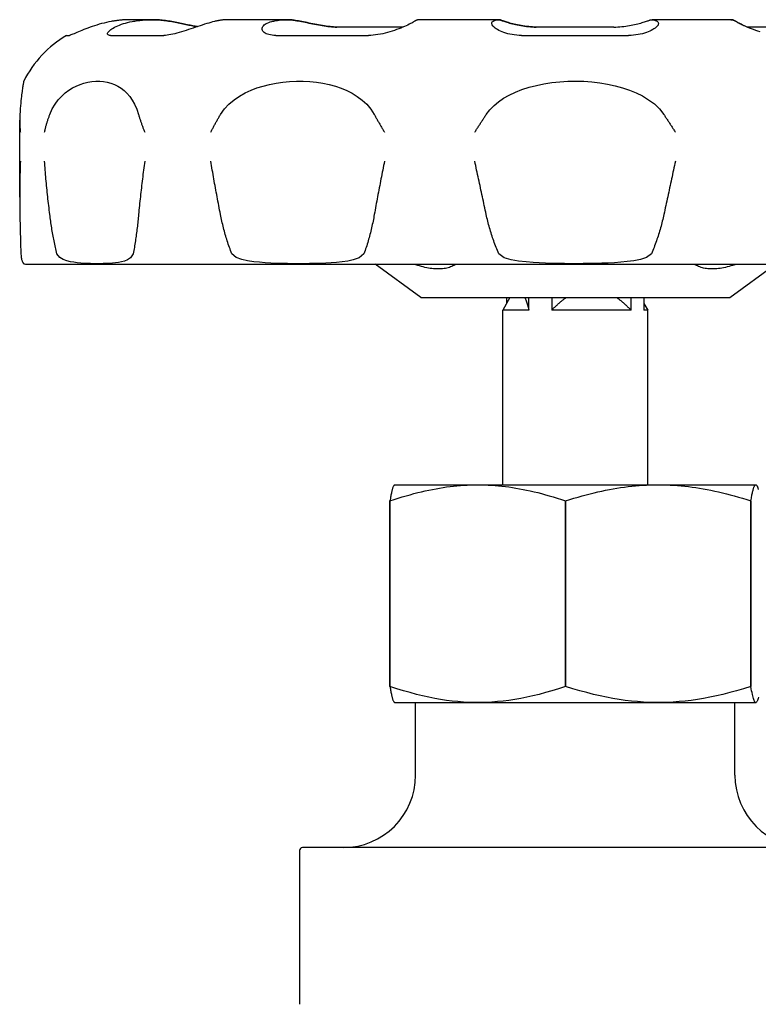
# Model space of a CAD drawing. Header units: millimetres. Extents: x 67 to 3787, y 20 to 476.
# Tile 7 of 8: x 424 to 475, y 264 to 332. Entities that reach past the tile are written whole.
import ezdxf

# ---------------------------------------------------------------- set-up
doc = ezdxf.new("R2010")
doc.units = ezdxf.units.MM
doc.layers.add('DETAIL', color=2, linetype='Continuous')

msp = doc.modelspace()

# ---------------------------------------------------------------- linework, layer by layer
at = {"layer": 'DETAIL'}
for p, q in [((432.899, 331.981), (431.452, 331.981)), ((432.907, 331.981), (432.899, 331.981)), ((442.166, 331.981), (438.208, 331.981)), ((442.184, 331.981), (442.166, 331.981)), ((456.774, 331.981), (451.365, 331.981)), ((456.796, 331.981), (456.774, 331.981)), ((472.807, 331.981), (467.398, 331.981)), ((472.829, 331.981), (472.807, 331.981)), ((450.238, 331.476), (445.659, 331.476)), ((464.765, 331.476), (459.409, 331.476)), ((478.518, 331.476), (473.933, 331.476)), ((427.047, 330.899), (427.24, 330.899)), ((430.062, 330.899), (433.748, 330.899)), ((441.464, 330.899), (447.852, 330.899)), ((458.395, 330.899), (465.773, 330.899)), ((423.816, 319.752), (423.816, 325.056)), ((424.335, 315.131), (499.859, 315.131)), ((451.447, 312.831), (448.298, 315.131)), ((472.747, 312.831), (475.896, 315.131)), ((451.447, 312.831), (472.747, 312.831)), ((457.597, 312.831), (457.097, 311.965)), ((457.367, 312.831), (457.367, 312.433)), ((458.904, 311.965), (458.904, 312.831)), ((460.476, 312.831), (460.476, 311.965)), ((465.945, 311.965), (465.945, 312.831)), ((466.827, 312.831), (466.827, 311.965)), ((466.827, 312.433), (467.097, 311.965)), ((458.904, 311.965), (457.097, 311.965)), ((457.097, 299.931), (457.097, 311.965)), ((465.945, 311.965), (460.476, 311.965)), ((467.097, 311.965), (466.827, 311.965)), ((467.097, 299.931), (467.097, 311.965)), ((449.647, 299.931), (449.634, 299.923)), ((449.647, 299.931), (474.547, 299.931)), ((474.547, 299.931), (474.561, 299.923)), ((449.326, 298.819), (449.327, 298.819)), ((449.326, 286.043), (449.327, 298.819)), ((449.326, 298.819), (449.326, 286.043)), ((461.428, 298.819), (461.429, 298.819)), ((461.428, 286.043), (461.429, 298.819)), ((461.428, 298.819), (461.428, 286.043)), ((474.198, 298.819), (474.199, 298.819)), ((474.198, 298.819), (474.199, 286.043)), ((474.199, 286.043), (474.199, 298.819)), ((449.326, 286.043), (449.326, 286.043)), ((461.428, 286.043), (461.428, 286.043)), ((474.199, 286.043), (474.199, 286.043)), ((449.647, 284.931), (449.633, 284.939)), ((449.647, 284.931), (474.547, 284.931)), ((451.097, 284.931), (473.097, 284.931)), ((451.097, 279.931), (451.097, 284.931)), ((473.097, 279.931), (473.097, 284.931)), ((474.547, 284.931), (474.56, 284.939)), ((445.021, 274.931), (443.297, 274.931)), ((460.373, 274.931), (445.021, 274.931)), ((463.821, 274.931), (460.373, 274.931)), ((479.173, 274.931), (463.821, 274.931)), ((443.097, 274.731), (443.097, 273.931)), ((443.097, 273.931), (443.097, 264.136))]:
    msp.add_line(p, q, dxfattribs=at)
at = {"layer": 'DETAIL', "flags": 128}
for points in [[(430.122, 331.859), (429.958, 331.827), (429.792, 331.791), (429.626, 331.751), (429.46, 331.709), (429.296, 331.663), (429.133, 331.615), (428.973, 331.565), (428.816, 331.513), (428.663, 331.46), (428.515, 331.406), (428.372, 331.352), (428.234, 331.298), (428.103, 331.246), (427.978, 331.194), (427.861, 331.145), (427.753, 331.099), (427.652, 331.056), (427.561, 331.017), (427.48, 330.982), (427.409, 330.953), (427.349, 330.93), (427.301, 330.913), (427.264, 330.903), (427.24, 330.899)], [(430.062, 330.899), (429.998, 330.902), (429.947, 330.913), (429.908, 330.93), (429.881, 330.953), (429.867, 330.982), (429.864, 331.017), (429.874, 331.056), (429.896, 331.099), (429.929, 331.145), (429.973, 331.194), (430.028, 331.246), (430.094, 331.299), (430.17, 331.352), (430.256, 331.406), (430.351, 331.46), (430.455, 331.513), (430.569, 331.565), (430.691, 331.615), (430.821, 331.663), (430.958, 331.709), (431.102, 331.752), (431.253, 331.791), (431.409, 331.827), (431.569, 331.859)], [(431.452, 331.981), (431.399, 331.981), (431.346, 331.98), (431.292, 331.979), (431.239, 331.978), (431.184, 331.976), (431.13, 331.974), (431.075, 331.971), (431.02, 331.968), (430.965, 331.965), (430.91, 331.961), (430.854, 331.956), (430.799, 331.951), (430.743, 331.946), (430.687, 331.941), (430.63, 331.934), (430.574, 331.928), (430.518, 331.921), (430.461, 331.913), (430.405, 331.905), (430.348, 331.897), (430.292, 331.888), (430.235, 331.879), (430.179, 331.869), (430.122, 331.859)], [(431.569, 331.859), (431.657, 331.875), (431.745, 331.889), (431.833, 331.903), (431.921, 331.915), (432.009, 331.926), (432.097, 331.936), (432.184, 331.946), (432.271, 331.954), (432.357, 331.961), (432.443, 331.967), (432.529, 331.972), (432.614, 331.975), (432.698, 331.978), (432.782, 331.98), (432.864, 331.981), (432.947, 331.981), (433.03, 331.98), (433.113, 331.978), (433.198, 331.975), (433.283, 331.971), (433.368, 331.966), (433.454, 331.96), (433.541, 331.953), (433.628, 331.945)], [(433.636, 331.945), (433.605, 331.948), (433.573, 331.951), (433.542, 331.953), (433.511, 331.956), (433.481, 331.959), (433.45, 331.961), (433.419, 331.963), (433.388, 331.965), (433.357, 331.967), (433.327, 331.969), (433.296, 331.971), (433.266, 331.972), (433.235, 331.974), (433.205, 331.975), (433.175, 331.976), (433.145, 331.977), (433.115, 331.978), (433.085, 331.979), (433.055, 331.98), (433.025, 331.98), (432.996, 331.981), (432.966, 331.981), (432.937, 331.981), (432.907, 331.981)], [(433.628, 331.945), (433.739, 331.933), (433.85, 331.919), (433.963, 331.905), (434.076, 331.888), (434.188, 331.871), (434.301, 331.852), (434.413, 331.832), (434.525, 331.812), (434.636, 331.79), (434.746, 331.768), (434.854, 331.746), (434.961, 331.723), (435.067, 331.701), (435.17, 331.678), (435.271, 331.656), (435.37, 331.634), (435.465, 331.613), (435.558, 331.593), (435.648, 331.573), (435.735, 331.555), (435.819, 331.539), (435.898, 331.524), (435.974, 331.511), (436.045, 331.5)], [(436.048, 331.501), (435.976, 331.512), (435.9, 331.525), (435.82, 331.54), (435.737, 331.557), (435.65, 331.575), (435.56, 331.594), (435.467, 331.614), (435.372, 331.635), (435.273, 331.657), (435.172, 331.679), (435.069, 331.702), (434.965, 331.724), (434.858, 331.747), (434.75, 331.769), (434.64, 331.791), (434.53, 331.812), (434.418, 331.833), (434.306, 331.853), (434.194, 331.871), (434.081, 331.889), (433.969, 331.905), (433.857, 331.92), (433.746, 331.933), (433.636, 331.945)], [(437.234, 331.859), (437.111, 331.827), (436.98, 331.791), (436.843, 331.751), (436.7, 331.709), (436.552, 331.663), (436.4, 331.615), (436.244, 331.565), (436.086, 331.513), (435.926, 331.46), (435.764, 331.406), (435.602, 331.352), (435.44, 331.298), (435.278, 331.246), (435.117, 331.194), (434.959, 331.145), (434.803, 331.099), (434.65, 331.056), (434.502, 331.017), (434.359, 330.982), (434.221, 330.953), (434.09, 330.93), (433.968, 330.913), (433.853, 330.903), (433.748, 330.899)], [(438.208, 331.981), (438.169, 331.981), (438.13, 331.98), (438.091, 331.979), (438.052, 331.978), (438.012, 331.976), (437.972, 331.974), (437.932, 331.971), (437.892, 331.968), (437.852, 331.965), (437.811, 331.961), (437.77, 331.956), (437.73, 331.951), (437.689, 331.946), (437.648, 331.941), (437.606, 331.934), (437.565, 331.928), (437.524, 331.921), (437.483, 331.913), (437.441, 331.905), (437.4, 331.897), (437.358, 331.888), (437.317, 331.879), (437.276, 331.869), (437.234, 331.859)], [(441.464, 330.899), (441.33, 330.903), (441.205, 330.913), (441.088, 330.93), (440.982, 330.953), (440.885, 330.983), (440.8, 331.017), (440.726, 331.056), (440.663, 331.099), (440.611, 331.146), (440.571, 331.195), (440.542, 331.246), (440.524, 331.299), (440.518, 331.353), (440.524, 331.407), (440.541, 331.461), (440.569, 331.514), (440.609, 331.565), (440.66, 331.616), (440.722, 331.664), (440.795, 331.709), (440.879, 331.752), (440.973, 331.791), (441.078, 331.827), (441.193, 331.859)], [(441.193, 331.859), (441.257, 331.875), (441.321, 331.889), (441.386, 331.903), (441.45, 331.915), (441.514, 331.926), (441.579, 331.936), (441.642, 331.946), (441.706, 331.954), (441.77, 331.961), (441.833, 331.967), (441.895, 331.972), (441.957, 331.975), (442.019, 331.978), (442.08, 331.98), (442.141, 331.981), (442.201, 331.981), (442.262, 331.98), (442.323, 331.978), (442.385, 331.975), (442.447, 331.971), (442.51, 331.966), (442.573, 331.96), (442.636, 331.953), (442.7, 331.945)], [(442.717, 331.945), (442.694, 331.948), (442.671, 331.951), (442.649, 331.953), (442.626, 331.956), (442.603, 331.959), (442.581, 331.961), (442.558, 331.963), (442.536, 331.965), (442.513, 331.967), (442.491, 331.969), (442.469, 331.971), (442.446, 331.972), (442.424, 331.974), (442.402, 331.975), (442.38, 331.976), (442.358, 331.977), (442.336, 331.978), (442.314, 331.979), (442.292, 331.98), (442.27, 331.98), (442.248, 331.981), (442.227, 331.981), (442.205, 331.981), (442.184, 331.981)], [(442.7, 331.945), (442.799, 331.93), (442.903, 331.914), (443.011, 331.895), (443.124, 331.875), (443.241, 331.853), (443.361, 331.829), (443.484, 331.804), (443.61, 331.779), (443.738, 331.752), (443.868, 331.725), (444, 331.698), (444.132, 331.671), (444.266, 331.645), (444.399, 331.619), (444.533, 331.595), (444.666, 331.572), (444.798, 331.551), (444.929, 331.532), (445.059, 331.515), (445.186, 331.501), (445.309, 331.49), (445.43, 331.482), (445.547, 331.477), (445.659, 331.476)], [(445.676, 331.476), (445.563, 331.477), (445.446, 331.482), (445.325, 331.49), (445.2, 331.502), (445.073, 331.516), (444.944, 331.532), (444.813, 331.551), (444.681, 331.572), (444.548, 331.595), (444.414, 331.62), (444.281, 331.645), (444.147, 331.672), (444.015, 331.698), (443.883, 331.725), (443.753, 331.752), (443.625, 331.779), (443.499, 331.805), (443.376, 331.829), (443.256, 331.853), (443.14, 331.875), (443.028, 331.895), (442.919, 331.914), (442.816, 331.93), (442.717, 331.945)], [(451.008, 331.859), (450.959, 331.827), (450.898, 331.791), (450.826, 331.751), (450.744, 331.709), (450.653, 331.663), (450.552, 331.615), (450.443, 331.565), (450.325, 331.513), (450.201, 331.46), (450.069, 331.406), (449.931, 331.352), (449.787, 331.298), (449.638, 331.246), (449.485, 331.194), (449.327, 331.145), (449.166, 331.099), (449.003, 331.056), (448.837, 331.017), (448.67, 330.982), (448.503, 330.953), (448.337, 330.93), (448.172, 330.913), (448.01, 330.902), (447.852, 330.899)], [(451.365, 331.981), (451.351, 331.981), (451.337, 331.98), (451.322, 331.979), (451.308, 331.978), (451.293, 331.976), (451.279, 331.974), (451.264, 331.971), (451.249, 331.968), (451.234, 331.965), (451.22, 331.961), (451.205, 331.956), (451.19, 331.951), (451.175, 331.946), (451.16, 331.941), (451.145, 331.934), (451.13, 331.928), (451.114, 331.921), (451.099, 331.913), (451.084, 331.905), (451.069, 331.897), (451.054, 331.888), (451.039, 331.879), (451.023, 331.869), (451.008, 331.859)], [(458.395, 330.899), (458.227, 330.903), (458.061, 330.913), (457.898, 330.93), (457.74, 330.953), (457.588, 330.983), (457.442, 331.017), (457.303, 331.056), (457.173, 331.099), (457.05, 331.146), (456.936, 331.195), (456.83, 331.246), (456.734, 331.299), (456.648, 331.353), (456.572, 331.407), (456.506, 331.461), (456.45, 331.514), (456.406, 331.565), (456.372, 331.616), (456.35, 331.664), (456.339, 331.709), (456.341, 331.752), (456.354, 331.791), (456.379, 331.827), (456.417, 331.859)], [(456.417, 331.859), (456.441, 331.875), (456.464, 331.889), (456.488, 331.903), (456.511, 331.915), (456.535, 331.926), (456.558, 331.936), (456.582, 331.946), (456.605, 331.954), (456.628, 331.961), (456.651, 331.967), (456.674, 331.972), (456.697, 331.975), (456.72, 331.978), (456.742, 331.98), (456.764, 331.981), (456.786, 331.981), (456.809, 331.98), (456.831, 331.978), (456.854, 331.975), (456.877, 331.971), (456.9, 331.966), (456.923, 331.96), (456.946, 331.953), (456.969, 331.945)], [(456.991, 331.945), (456.983, 331.948), (456.974, 331.951), (456.966, 331.953), (456.958, 331.956), (456.95, 331.959), (456.941, 331.961), (456.933, 331.963), (456.925, 331.965), (456.917, 331.967), (456.908, 331.969), (456.9, 331.971), (456.892, 331.972), (456.884, 331.974), (456.876, 331.975), (456.868, 331.976), (456.86, 331.977), (456.852, 331.978), (456.844, 331.979), (456.836, 331.98), (456.828, 331.98), (456.82, 331.981), (456.812, 331.981), (456.804, 331.981), (456.796, 331.981)], [(456.969, 331.945), (457.008, 331.93), (457.055, 331.914), (457.109, 331.895), (457.169, 331.875), (457.237, 331.853), (457.311, 331.829), (457.391, 331.804), (457.478, 331.779), (457.57, 331.752), (457.667, 331.725), (457.77, 331.698), (457.877, 331.671), (457.989, 331.645), (458.105, 331.619), (458.225, 331.595), (458.348, 331.572), (458.475, 331.551), (458.604, 331.532), (458.736, 331.515), (458.869, 331.501), (459.003, 331.49), (459.138, 331.482), (459.273, 331.477), (459.409, 331.476)], [(459.429, 331.476), (459.294, 331.477), (459.158, 331.482), (459.022, 331.49), (458.887, 331.502), (458.754, 331.516), (458.623, 331.532), (458.493, 331.551), (458.367, 331.572), (458.244, 331.595), (458.124, 331.62), (458.009, 331.645), (457.897, 331.672), (457.79, 331.698), (457.687, 331.725), (457.59, 331.752), (457.498, 331.779), (457.412, 331.805), (457.332, 331.829), (457.258, 331.853), (457.191, 331.875), (457.13, 331.895), (457.076, 331.914), (457.03, 331.93), (456.991, 331.945)], [(464.765, 331.476), (464.9, 331.477), (465.036, 331.482), (465.172, 331.49), (465.307, 331.502), (465.44, 331.516), (465.571, 331.532), (465.701, 331.551), (465.827, 331.572), (465.95, 331.595), (466.07, 331.62), (466.185, 331.645), (466.297, 331.672), (466.404, 331.698), (466.507, 331.725), (466.604, 331.752), (466.696, 331.779), (466.782, 331.805), (466.862, 331.829), (466.936, 331.853), (467.003, 331.875), (467.064, 331.895), (467.118, 331.914), (467.164, 331.93), (467.203, 331.945)], [(467.754, 331.859), (467.791, 331.827), (467.816, 331.791), (467.83, 331.751), (467.831, 331.709), (467.82, 331.663), (467.798, 331.615), (467.764, 331.565), (467.719, 331.513), (467.663, 331.46), (467.597, 331.406), (467.52, 331.352), (467.434, 331.298), (467.337, 331.246), (467.232, 331.194), (467.117, 331.145), (466.994, 331.099), (466.863, 331.056), (466.725, 331.017), (466.579, 330.982), (466.426, 330.953), (466.269, 330.93), (466.107, 330.913), (465.942, 330.903), (465.773, 330.899)], [(467.203, 331.945), (467.226, 331.953), (467.249, 331.96), (467.272, 331.966), (467.295, 331.971), (467.318, 331.975), (467.341, 331.978), (467.363, 331.98), (467.385, 331.981), (467.407, 331.981), (467.429, 331.98), (467.452, 331.978), (467.474, 331.975), (467.497, 331.972), (467.52, 331.967), (467.543, 331.961), (467.566, 331.954), (467.589, 331.946), (467.613, 331.936), (467.636, 331.926), (467.659, 331.915), (467.683, 331.903), (467.707, 331.889), (467.73, 331.875), (467.754, 331.859)], [(473.163, 331.859), (473.148, 331.869), (473.133, 331.879), (473.118, 331.888), (473.103, 331.897), (473.088, 331.905), (473.073, 331.913), (473.057, 331.921), (473.042, 331.928), (473.027, 331.934), (473.012, 331.941), (472.997, 331.946), (472.982, 331.951), (472.967, 331.956), (472.953, 331.961), (472.938, 331.965), (472.923, 331.968), (472.908, 331.971), (472.894, 331.974), (472.879, 331.976), (472.865, 331.978), (472.85, 331.979), (472.836, 331.98), (472.822, 331.981), (472.807, 331.981)], [(472.818, 331.981), (472.833, 331.981), (472.847, 331.981), (472.862, 331.98), (472.877, 331.979), (472.892, 331.977), (472.907, 331.975), (472.922, 331.973), (472.937, 331.97), (472.952, 331.966), (472.968, 331.962), (472.983, 331.958), (472.998, 331.953), (473.014, 331.948), (473.029, 331.942), (473.045, 331.936), (473.061, 331.93), (473.076, 331.922), (473.092, 331.915), (473.107, 331.907), (473.123, 331.898), (473.139, 331.889), (473.154, 331.879), (473.17, 331.869), (473.186, 331.859)], [(474.843, 331.145), (474.685, 331.194), (474.532, 331.246), (474.383, 331.299), (474.239, 331.352), (474.101, 331.406), (473.97, 331.46), (473.845, 331.513), (473.728, 331.565), (473.619, 331.615), (473.518, 331.663), (473.427, 331.709), (473.345, 331.752), (473.273, 331.791), (473.213, 331.827), (473.163, 331.859)], [(473.186, 331.859), (473.202, 331.848), (473.22, 331.836), (473.24, 331.824), (473.261, 331.811), (473.284, 331.798), (473.308, 331.784), (473.333, 331.77), (473.36, 331.755), (473.388, 331.74), (473.418, 331.725), (473.449, 331.709), (473.481, 331.693), (473.514, 331.677), (473.549, 331.66), (473.585, 331.642), (473.622, 331.625), (473.66, 331.607), (473.699, 331.589), (473.739, 331.571), (473.781, 331.552), (473.823, 331.533), (473.866, 331.514), (473.911, 331.495), (473.956, 331.476)], [(424.092, 327.751), (424.092, 327.747), (424.089, 327.736), (424.086, 327.717), (424.081, 327.691), (424.075, 327.658), (424.068, 327.618), (424.06, 327.57), (424.051, 327.515), (424.041, 327.453), (424.03, 327.384), (424.018, 327.307), (424.006, 327.223), (423.993, 327.132), (423.979, 327.034), (423.965, 326.927), (423.95, 326.809), (423.934, 326.681), (423.918, 326.542), (423.902, 326.392), (423.886, 326.23), (423.871, 326.056), (423.855, 325.868), (423.841, 325.666), (423.827, 325.45)], [(425.892, 325.45), (426.061, 325.83), (426.259, 326.164), (426.476, 326.456), (426.709, 326.71), (426.951, 326.93), (427.199, 327.117), (427.449, 327.276), (427.708, 327.412), (427.973, 327.526), (428.242, 327.616), (428.514, 327.683), (428.787, 327.728), (429.06, 327.749), (429.329, 327.747), (429.594, 327.723), (429.852, 327.676), (430.103, 327.605), (430.344, 327.512), (430.576, 327.397), (430.797, 327.258), (431.005, 327.097), (431.203, 326.911), (431.394, 326.693), (431.573, 326.441), (431.737, 326.153), (431.884, 325.823), (432.007, 325.45)], [(437.653, 325.45), (437.921, 325.83), (438.237, 326.164), (438.585, 326.456), (438.959, 326.71), (439.351, 326.93), (439.755, 327.117), (440.166, 327.276), (440.594, 327.412), (441.035, 327.526), (441.487, 327.616), (441.947, 327.683), (442.412, 327.728), (442.88, 327.749), (443.347, 327.747), (443.81, 327.723), (444.266, 327.676), (444.712, 327.605), (445.147, 327.512), (445.566, 327.397), (445.97, 327.258), (446.354, 327.097), (446.722, 326.911), (447.079, 326.693), (447.417, 326.441), (447.73, 326.153), (448.011, 325.823), (448.25, 325.45)], [(455.963, 325.45), (456.211, 325.776), (456.498, 326.068), (456.815, 326.329), (457.163, 326.566), (457.548, 326.785), (457.97, 326.985), (458.426, 327.165), (458.911, 327.322), (459.416, 327.455), (459.939, 327.563), (460.476, 327.647), (461.023, 327.707), (461.578, 327.741), (462.137, 327.751), (462.696, 327.736), (463.249, 327.697), (463.794, 327.633), (464.327, 327.545), (464.845, 327.432), (465.345, 327.295), (465.824, 327.134), (466.282, 326.947), (466.728, 326.726), (467.152, 326.47), (467.546, 326.175), (467.901, 325.836), (468.203, 325.45)], [(423.827, 325.45), (423.825, 325.4), (423.822, 325.349), (423.821, 325.298), (423.819, 325.248), (423.818, 325.197), (423.817, 325.146), (423.816, 325.095), (423.816, 325.045), (423.817, 324.994), (423.817, 324.943), (423.818, 324.892), (423.82, 324.841), (423.821, 324.791), (423.823, 324.74), (423.826, 324.689), (423.829, 324.638), (423.832, 324.587), (423.835, 324.536), (423.839, 324.486), (423.843, 324.435), (423.848, 324.384), (423.853, 324.333), (423.858, 324.282), (423.864, 324.231)], [(425.528, 324.231), (425.54, 324.282), (425.551, 324.333), (425.563, 324.384), (425.576, 324.435), (425.588, 324.486), (425.601, 324.536), (425.615, 324.587), (425.628, 324.638), (425.642, 324.689), (425.657, 324.74), (425.671, 324.791), (425.686, 324.841), (425.701, 324.892), (425.717, 324.943), (425.733, 324.994), (425.749, 325.045), (425.766, 325.095), (425.783, 325.146), (425.8, 325.197), (425.818, 325.248), (425.836, 325.298), (425.854, 325.349), (425.873, 325.4), (425.892, 325.45)], [(432.007, 325.45), (432.022, 325.4), (432.036, 325.349), (432.051, 325.298), (432.066, 325.248), (432.082, 325.197), (432.098, 325.146), (432.114, 325.095), (432.131, 325.045), (432.147, 324.994), (432.164, 324.943), (432.182, 324.892), (432.199, 324.841), (432.217, 324.791), (432.236, 324.74), (432.254, 324.689), (432.273, 324.638), (432.292, 324.587), (432.312, 324.536), (432.332, 324.486), (432.352, 324.435), (432.372, 324.384), (432.392, 324.333), (432.413, 324.282), (432.434, 324.231)], [(436.986, 324.231), (437.012, 324.282), (437.037, 324.333), (437.063, 324.384), (437.089, 324.435), (437.115, 324.486), (437.141, 324.536), (437.168, 324.587), (437.195, 324.638), (437.222, 324.689), (437.249, 324.74), (437.277, 324.791), (437.304, 324.841), (437.332, 324.892), (437.36, 324.943), (437.389, 324.994), (437.417, 325.045), (437.446, 325.095), (437.475, 325.146), (437.504, 325.197), (437.533, 325.248), (437.563, 325.298), (437.593, 325.349), (437.622, 325.4), (437.653, 325.45)], [(448.25, 325.45), (448.277, 325.4), (448.305, 325.349), (448.333, 325.298), (448.361, 325.248), (448.389, 325.197), (448.417, 325.146), (448.446, 325.095), (448.474, 325.045), (448.503, 324.994), (448.532, 324.943), (448.561, 324.892), (448.59, 324.841), (448.62, 324.791), (448.649, 324.74), (448.679, 324.689), (448.709, 324.638), (448.739, 324.587), (448.769, 324.536), (448.8, 324.486), (448.83, 324.435), (448.861, 324.384), (448.891, 324.333), (448.922, 324.282), (448.953, 324.231)], [(455.173, 324.231), (455.205, 324.282), (455.237, 324.333), (455.27, 324.384), (455.303, 324.435), (455.335, 324.486), (455.368, 324.536), (455.401, 324.587), (455.434, 324.638), (455.467, 324.689), (455.5, 324.74), (455.533, 324.791), (455.566, 324.841), (455.599, 324.892), (455.632, 324.943), (455.665, 324.994), (455.698, 325.045), (455.731, 325.095), (455.764, 325.146), (455.797, 325.197), (455.83, 325.248), (455.864, 325.298), (455.897, 325.349), (455.93, 325.4), (455.963, 325.45)], [(468.203, 325.45), (468.236, 325.4), (468.269, 325.349), (468.302, 325.298), (468.335, 325.248), (468.369, 325.197), (468.402, 325.146), (468.435, 325.095), (468.468, 325.045), (468.501, 324.994), (468.534, 324.943), (468.567, 324.892), (468.6, 324.841), (468.633, 324.791), (468.666, 324.74), (468.699, 324.689), (468.732, 324.638), (468.765, 324.587), (468.798, 324.536), (468.831, 324.486), (468.863, 324.435), (468.896, 324.384), (468.928, 324.333), (468.961, 324.282), (468.993, 324.231)], [(423.864, 322.231), (423.858, 322.078), (423.853, 321.925), (423.848, 321.772), (423.843, 321.619), (423.839, 321.466), (423.835, 321.313), (423.832, 321.16), (423.829, 321.007), (423.826, 320.854), (423.823, 320.701), (423.821, 320.548), (423.82, 320.395), (423.818, 320.242), (423.817, 320.089), (423.817, 319.936), (423.816, 319.783), (423.816, 319.63), (423.817, 319.477), (423.818, 319.324), (423.819, 319.171), (423.821, 319.018), (423.822, 318.865), (423.825, 318.713), (423.827, 318.56)], [(425.892, 318.56), (425.873, 318.712), (425.854, 318.865), (425.836, 319.018), (425.818, 319.171), (425.8, 319.324), (425.783, 319.477), (425.766, 319.63), (425.75, 319.783), (425.733, 319.936), (425.717, 320.089), (425.702, 320.242), (425.686, 320.395), (425.671, 320.548), (425.657, 320.701), (425.642, 320.854), (425.628, 321.007), (425.615, 321.16), (425.601, 321.313), (425.588, 321.466), (425.576, 321.619), (425.563, 321.772), (425.551, 321.925), (425.54, 322.078), (425.528, 322.231)], [(432.434, 322.231), (432.413, 322.078), (432.392, 321.925), (432.372, 321.772), (432.351, 321.619), (432.331, 321.466), (432.312, 321.313), (432.292, 321.16), (432.273, 321.007), (432.254, 320.854), (432.236, 320.701), (432.217, 320.548), (432.199, 320.395), (432.182, 320.242), (432.164, 320.089), (432.147, 319.936), (432.13, 319.783), (432.114, 319.63), (432.098, 319.477), (432.082, 319.324), (432.066, 319.171), (432.051, 319.018), (432.036, 318.865), (432.022, 318.713), (432.007, 318.56)], [(437.653, 318.56), (437.622, 318.712), (437.593, 318.865), (437.563, 319.018), (437.534, 319.171), (437.504, 319.324), (437.475, 319.477), (437.446, 319.63), (437.417, 319.783), (437.389, 319.936), (437.361, 320.089), (437.332, 320.242), (437.305, 320.395), (437.277, 320.548), (437.249, 320.701), (437.222, 320.854), (437.195, 321.007), (437.168, 321.16), (437.141, 321.313), (437.115, 321.466), (437.089, 321.619), (437.063, 321.772), (437.037, 321.925), (437.012, 322.078), (436.986, 322.231)], [(448.953, 322.231), (448.922, 322.078), (448.891, 321.925), (448.86, 321.772), (448.83, 321.619), (448.799, 321.466), (448.769, 321.313), (448.739, 321.16), (448.709, 321.007), (448.679, 320.854), (448.649, 320.701), (448.62, 320.548), (448.59, 320.395), (448.561, 320.242), (448.532, 320.089), (448.503, 319.936), (448.474, 319.783), (448.445, 319.63), (448.417, 319.477), (448.389, 319.324), (448.36, 319.171), (448.333, 319.018), (448.305, 318.865), (448.277, 318.713), (448.25, 318.56)], [(455.963, 318.56), (455.93, 318.713), (455.897, 318.865), (455.864, 319.018), (455.831, 319.171), (455.798, 319.324), (455.764, 319.477), (455.731, 319.63), (455.698, 319.783), (455.665, 319.936), (455.632, 320.089), (455.599, 320.242), (455.566, 320.395), (455.533, 320.548), (455.5, 320.701), (455.467, 320.854), (455.434, 321.007), (455.401, 321.16), (455.368, 321.313), (455.336, 321.466), (455.303, 321.619), (455.27, 321.772), (455.238, 321.925), (455.205, 322.078), (455.173, 322.231)], [(468.993, 322.231), (468.961, 322.078), (468.928, 321.925), (468.896, 321.772), (468.863, 321.619), (468.83, 321.466), (468.798, 321.313), (468.765, 321.16), (468.732, 321.007), (468.699, 320.854), (468.666, 320.701), (468.633, 320.548), (468.6, 320.395), (468.567, 320.242), (468.534, 320.089), (468.501, 319.936), (468.468, 319.783), (468.435, 319.63), (468.401, 319.477), (468.368, 319.324), (468.335, 319.171), (468.302, 319.018), (468.269, 318.865), (468.236, 318.713), (468.203, 318.56)], [(423.827, 318.56), (423.83, 318.444), (423.832, 318.329), (423.834, 318.214), (423.837, 318.099), (423.839, 317.984), (423.842, 317.87), (423.844, 317.755), (423.847, 317.641), (423.85, 317.527), (423.852, 317.413), (423.855, 317.3), (423.858, 317.187), (423.861, 317.074), (423.864, 316.961), (423.867, 316.849), (423.87, 316.737), (423.873, 316.626), (423.876, 316.515), (423.88, 316.404), (423.883, 316.294), (423.886, 316.184), (423.89, 316.075), (423.893, 315.966), (423.897, 315.858)], [(426.381, 315.858), (426.355, 315.966), (426.329, 316.075), (426.304, 316.184), (426.279, 316.294), (426.255, 316.404), (426.231, 316.515), (426.208, 316.626), (426.185, 316.737), (426.163, 316.849), (426.141, 316.961), (426.12, 317.074), (426.1, 317.187), (426.08, 317.3), (426.06, 317.413), (426.041, 317.527), (426.022, 317.641), (426.004, 317.755), (425.987, 317.87), (425.97, 317.984), (425.953, 318.099), (425.937, 318.214), (425.921, 318.329), (425.906, 318.444), (425.892, 318.56)], [(432.007, 318.56), (431.997, 318.444), (431.985, 318.329), (431.974, 318.214), (431.962, 318.099), (431.95, 317.984), (431.937, 317.87), (431.924, 317.755), (431.91, 317.641), (431.896, 317.527), (431.882, 317.413), (431.867, 317.3), (431.852, 317.187), (431.837, 317.074), (431.821, 316.961), (431.804, 316.849), (431.787, 316.737), (431.77, 316.626), (431.752, 316.515), (431.734, 316.404), (431.716, 316.294), (431.697, 316.184), (431.677, 316.075), (431.657, 315.966), (431.637, 315.858)], [(438.432, 315.858), (438.39, 315.966), (438.348, 316.075), (438.308, 316.184), (438.268, 316.294), (438.23, 316.404), (438.192, 316.515), (438.155, 316.626), (438.119, 316.737), (438.083, 316.849), (438.049, 316.961), (438.015, 317.074), (437.983, 317.187), (437.951, 317.3), (437.919, 317.413), (437.889, 317.527), (437.86, 317.641), (437.831, 317.755), (437.803, 317.87), (437.776, 317.984), (437.75, 318.099), (437.724, 318.214), (437.699, 318.329), (437.676, 318.444), (437.653, 318.56)], [(448.25, 318.56), (448.229, 318.444), (448.207, 318.329), (448.185, 318.214), (448.162, 318.099), (448.138, 317.984), (448.113, 317.87), (448.088, 317.755), (448.062, 317.641), (448.035, 317.527), (448.008, 317.413), (447.979, 317.3), (447.95, 317.187), (447.92, 317.074), (447.89, 316.961), (447.858, 316.849), (447.826, 316.737), (447.793, 316.626), (447.759, 316.515), (447.725, 316.404), (447.689, 316.294), (447.653, 316.184), (447.616, 316.075), (447.578, 315.966), (447.539, 315.858)], [(456.824, 315.858), (456.777, 315.966), (456.731, 316.075), (456.686, 316.184), (456.643, 316.294), (456.6, 316.404), (456.558, 316.515), (456.517, 316.626), (456.477, 316.737), (456.438, 316.849), (456.4, 316.961), (456.363, 317.074), (456.327, 317.187), (456.292, 317.3), (456.257, 317.413), (456.224, 317.527), (456.191, 317.641), (456.16, 317.755), (456.129, 317.87), (456.099, 317.984), (456.07, 318.099), (456.042, 318.214), (456.015, 318.329), (455.989, 318.444), (455.963, 318.56)], [(468.203, 318.56), (468.177, 318.444), (468.151, 318.329), (468.124, 318.214), (468.096, 318.099), (468.067, 317.984), (468.037, 317.87), (468.006, 317.755), (467.975, 317.641), (467.942, 317.527), (467.909, 317.413), (467.874, 317.3), (467.839, 317.187), (467.803, 317.074), (467.766, 316.961), (467.728, 316.849), (467.689, 316.737), (467.649, 316.626), (467.608, 316.515), (467.566, 316.404), (467.523, 316.294), (467.479, 316.184), (467.435, 316.075), (467.389, 315.966), (467.342, 315.858)], [(423.897, 315.858), (423.907, 315.701), (423.921, 315.597), (423.936, 315.519), (423.95, 315.46), (423.964, 315.409), (423.977, 315.367), (423.99, 315.333), (424.002, 315.304), (424.013, 315.282), (424.023, 315.262), (424.033, 315.245), (424.041, 315.23), (424.05, 315.218), (424.057, 315.208), (424.064, 315.199), (424.07, 315.192), (424.075, 315.186), (424.08, 315.181), (424.083, 315.177), (424.087, 315.174), (424.089, 315.172), (424.091, 315.17), (424.092, 315.169), (424.092, 315.169)], [(431.637, 315.858), (431.459, 315.572), (431.238, 315.43), (431.042, 315.351), (430.835, 315.294), (430.624, 315.253), (430.418, 315.224), (430.214, 315.204), (430.005, 315.19), (429.792, 315.18), (429.578, 315.173), (429.365, 315.17), (429.147, 315.169), (428.925, 315.17), (428.703, 315.175), (428.481, 315.182), (428.253, 315.193), (428.02, 315.209), (427.785, 315.232), (427.553, 315.263), (427.312, 315.307), (427.055, 315.372), (426.805, 315.464), (426.571, 315.6), (426.381, 315.858)], [(447.539, 315.858), (447.203, 315.572), (446.786, 315.43), (446.422, 315.351), (446.041, 315.294), (445.653, 315.253), (445.278, 315.224), (444.912, 315.204), (444.537, 315.19), (444.159, 315.18), (443.782, 315.173), (443.41, 315.17), (443.031, 315.169), (442.648, 315.17), (442.267, 315.175), (441.89, 315.182), (441.505, 315.193), (441.113, 315.209), (440.722, 315.232), (440.337, 315.263), (439.94, 315.307), (439.52, 315.372), (439.115, 315.464), (438.736, 315.6), (438.432, 315.858)], [(467.342, 315.858), (467.006, 315.6), (466.586, 315.464), (466.134, 315.372), (465.678, 315.309), (465.248, 315.266), (464.807, 315.234), (464.363, 315.21), (463.927, 315.194), (463.498, 315.183), (463.067, 315.175), (462.638, 315.171), (462.208, 315.169), (461.778, 315.169), (461.349, 315.172), (460.919, 315.178), (460.49, 315.187), (460.055, 315.2), (459.619, 315.219), (459.189, 315.245), (458.707, 315.285), (458.184, 315.348), (457.674, 315.442), (457.205, 315.582), (456.824, 315.858)], [(451.239, 315.053), (451.229, 315.056), (451.219, 315.059), (451.209, 315.062), (451.199, 315.065), (451.189, 315.069), (451.179, 315.072), (451.169, 315.075), (451.159, 315.078), (451.149, 315.082), (451.139, 315.085), (451.129, 315.088), (451.119, 315.091), (451.108, 315.095), (451.098, 315.098), (451.088, 315.101), (451.078, 315.104), (451.068, 315.108), (451.058, 315.111), (451.048, 315.114), (451.038, 315.118), (451.027, 315.121), (451.017, 315.124), (451.007, 315.128), (450.997, 315.131)], [(453.749, 315.053), (453.671, 315.013), (453.591, 314.977), (453.508, 314.945), (453.422, 314.915), (453.333, 314.889), (453.242, 314.867), (453.149, 314.848), (453.053, 314.832), (452.956, 314.819), (452.857, 314.811), (452.756, 314.805), (452.654, 314.803), (452.549, 314.805), (452.441, 314.811), (452.331, 314.819), (452.218, 314.832), (452.103, 314.848), (451.985, 314.867), (451.865, 314.889), (451.743, 314.915), (451.62, 314.945), (451.494, 314.977), (451.368, 315.013), (451.239, 315.053)], [(453.892, 315.131), (453.886, 315.128), (453.88, 315.124), (453.874, 315.121), (453.868, 315.118), (453.862, 315.114), (453.856, 315.111), (453.85, 315.108), (453.844, 315.104), (453.838, 315.101), (453.832, 315.098), (453.826, 315.095), (453.82, 315.091), (453.814, 315.088), (453.808, 315.085), (453.802, 315.082), (453.796, 315.078), (453.79, 315.075), (453.784, 315.072), (453.778, 315.069), (453.773, 315.065), (453.767, 315.062), (453.761, 315.059), (453.755, 315.056), (453.749, 315.053)], [(470.437, 315.053), (470.431, 315.056), (470.425, 315.059), (470.419, 315.062), (470.413, 315.065), (470.407, 315.069), (470.401, 315.072), (470.396, 315.075), (470.39, 315.078), (470.384, 315.082), (470.378, 315.085), (470.372, 315.088), (470.366, 315.091), (470.36, 315.095), (470.354, 315.098), (470.348, 315.101), (470.342, 315.104), (470.336, 315.108), (470.33, 315.111), (470.324, 315.114), (470.318, 315.118), (470.312, 315.121), (470.306, 315.124), (470.3, 315.128), (470.294, 315.131)], [(472.948, 315.053), (472.82, 315.013), (472.693, 314.977), (472.568, 314.945), (472.444, 314.915), (472.322, 314.889), (472.202, 314.867), (472.085, 314.848), (471.969, 314.832), (471.856, 314.819), (471.746, 314.811), (471.638, 314.805), (471.533, 314.803), (471.431, 314.805), (471.33, 314.811), (471.231, 314.819), (471.133, 314.832), (471.038, 314.848), (470.944, 314.867), (470.853, 314.889), (470.765, 314.915), (470.679, 314.945), (470.595, 314.977), (470.515, 315.013), (470.437, 315.053)], [(473.191, 315.131), (473.181, 315.128), (473.171, 315.124), (473.16, 315.121), (473.15, 315.118), (473.14, 315.114), (473.13, 315.111), (473.12, 315.108), (473.11, 315.104), (473.1, 315.101), (473.09, 315.098), (473.079, 315.095), (473.069, 315.091), (473.059, 315.088), (473.049, 315.085), (473.039, 315.082), (473.029, 315.078), (473.019, 315.075), (473.009, 315.072), (472.999, 315.069), (472.989, 315.065), (472.979, 315.062), (472.969, 315.059), (472.958, 315.056), (472.948, 315.053)], [(458.628, 312.831), (458.639, 312.803), (458.65, 312.775), (458.66, 312.746), (458.671, 312.716), (458.682, 312.685), (458.693, 312.654), (458.704, 312.622), (458.715, 312.589), (458.726, 312.556), (458.738, 312.522), (458.749, 312.487), (458.76, 312.452), (458.772, 312.415), (458.783, 312.378), (458.795, 312.341), (458.807, 312.302), (458.819, 312.263), (458.831, 312.223), (458.842, 312.182), (458.855, 312.14), (458.867, 312.098), (458.879, 312.054), (458.891, 312.01), (458.904, 311.965)], [(460.476, 311.965), (460.52, 312.01), (460.564, 312.054), (460.608, 312.098), (460.651, 312.14), (460.694, 312.182), (460.737, 312.223), (460.779, 312.263), (460.821, 312.302), (460.863, 312.341), (460.904, 312.378), (460.945, 312.415), (460.986, 312.452), (461.027, 312.487), (461.067, 312.522), (461.107, 312.556), (461.147, 312.589), (461.187, 312.622), (461.226, 312.654), (461.265, 312.685), (461.304, 312.716), (461.342, 312.746), (461.381, 312.775), (461.419, 312.803), (461.457, 312.831)], [(464.964, 312.831), (465.002, 312.803), (465.04, 312.775), (465.078, 312.746), (465.117, 312.716), (465.156, 312.685), (465.195, 312.654), (465.234, 312.622), (465.273, 312.589), (465.313, 312.556), (465.353, 312.522), (465.394, 312.487), (465.434, 312.452), (465.475, 312.415), (465.516, 312.378), (465.558, 312.341), (465.599, 312.302), (465.641, 312.263), (465.684, 312.223), (465.726, 312.182), (465.769, 312.14), (465.813, 312.098), (465.856, 312.054), (465.9, 312.01), (465.945, 311.965)], [(449.634, 299.923), (449.622, 299.915), (449.61, 299.904), (449.598, 299.889), (449.586, 299.872), (449.574, 299.851), (449.562, 299.828), (449.55, 299.801), (449.538, 299.771), (449.526, 299.738), (449.513, 299.702), (449.501, 299.663), (449.488, 299.62), (449.476, 299.573), (449.463, 299.524), (449.45, 299.471), (449.437, 299.414), (449.424, 299.353), (449.41, 299.289), (449.397, 299.221), (449.383, 299.149), (449.369, 299.073), (449.355, 298.993), (449.341, 298.908), (449.326, 298.819)], [(449.327, 298.819), (449.614, 298.916), (449.896, 299.007), (450.173, 299.094), (450.446, 299.175), (450.715, 299.252), (450.98, 299.324), (451.241, 299.391), (451.499, 299.455), (451.754, 299.514), (452.006, 299.568), (452.255, 299.619), (452.502, 299.666), (452.747, 299.708), (452.99, 299.747), (453.231, 299.782), (453.47, 299.813), (453.708, 299.84), (453.945, 299.864), (454.18, 299.884), (454.415, 299.901), (454.649, 299.914), (454.882, 299.923), (455.115, 299.929), (455.348, 299.931)], [(455.407, 299.931), (455.639, 299.929), (455.872, 299.923), (456.106, 299.914), (456.34, 299.901), (456.574, 299.884), (456.81, 299.864), (457.046, 299.84), (457.284, 299.813), (457.524, 299.782), (457.764, 299.747), (458.007, 299.708), (458.252, 299.665), (458.499, 299.619), (458.748, 299.568), (459, 299.514), (459.255, 299.455), (459.513, 299.391), (459.775, 299.324), (460.04, 299.252), (460.308, 299.175), (460.581, 299.094), (460.859, 299.007), (461.141, 298.916), (461.428, 298.819)], [(461.429, 298.819), (461.72, 298.912), (462.007, 299.001), (462.291, 299.084), (462.571, 299.164), (462.847, 299.239), (463.121, 299.311), (463.391, 299.378), (463.659, 299.44), (463.925, 299.499), (464.188, 299.555), (464.45, 299.606), (464.71, 299.653), (464.968, 299.697), (465.225, 299.736), (465.48, 299.773), (465.735, 299.805), (465.988, 299.834), (466.242, 299.859), (466.494, 299.88), (466.747, 299.897), (466.999, 299.911), (467.252, 299.922), (467.505, 299.928), (467.758, 299.931)], [(467.869, 299.931), (468.123, 299.928), (468.376, 299.922), (468.628, 299.911), (468.881, 299.897), (469.133, 299.88), (469.386, 299.859), (469.639, 299.834), (469.893, 299.805), (470.148, 299.773), (470.403, 299.736), (470.66, 299.697), (470.918, 299.653), (471.178, 299.606), (471.439, 299.555), (471.703, 299.499), (471.968, 299.44), (472.236, 299.377), (472.507, 299.31), (472.78, 299.239), (473.057, 299.164), (473.337, 299.084), (473.62, 299.001), (473.907, 298.912), (474.198, 298.819)], [(474.199, 298.819), (474.215, 298.912), (474.23, 299.001), (474.244, 299.084), (474.259, 299.164), (474.274, 299.239), (474.288, 299.31), (474.302, 299.377), (474.316, 299.44), (474.33, 299.499), (474.344, 299.555), (474.358, 299.606), (474.371, 299.653), (474.385, 299.697), (474.398, 299.736), (474.411, 299.773), (474.425, 299.805), (474.438, 299.834), (474.451, 299.859), (474.465, 299.88), (474.478, 299.897), (474.491, 299.911), (474.504, 299.922), (474.518, 299.928), (474.531, 299.931)], [(474.537, 299.931), (474.55, 299.928), (474.563, 299.922), (474.576, 299.911), (474.59, 299.897), (474.603, 299.88), (474.616, 299.859), (474.629, 299.834), (474.643, 299.805), (474.656, 299.773), (474.669, 299.736), (474.683, 299.697), (474.696, 299.653), (474.71, 299.606)], [(461.428, 286.043), (460.953, 285.885), (460.492, 285.741), (460.042, 285.611), (459.603, 285.494), (459.174, 285.388), (458.753, 285.295), (458.339, 285.213), (457.932, 285.142), (457.53, 285.081), (457.132, 285.031), (456.738, 284.992), (456.347, 284.962), (455.959, 284.942), (455.571, 284.932), (455.183, 284.932), (454.796, 284.942), (454.407, 284.962), (454.016, 284.992), (453.622, 285.031), (453.224, 285.081), (452.822, 285.142), (452.415, 285.213), (452.001, 285.295), (451.58, 285.388), (451.151, 285.494), (450.712, 285.611), (450.262, 285.741), (449.801, 285.885), (449.326, 286.043)], [(449.326, 286.043), (449.341, 285.954), (449.355, 285.87), (449.369, 285.79), (449.383, 285.713), (449.397, 285.641), (449.41, 285.573), (449.424, 285.509), (449.437, 285.449), (449.45, 285.392), (449.463, 285.339), (449.475, 285.289), (449.488, 285.243), (449.501, 285.2), (449.513, 285.16), (449.525, 285.124), (449.538, 285.091), (449.55, 285.061), (449.562, 285.034), (449.574, 285.011), (449.586, 284.99), (449.598, 284.973), (449.61, 284.959), (449.622, 284.947), (449.633, 284.939)], [(474.199, 286.043), (473.698, 285.885), (473.211, 285.741), (472.736, 285.611), (472.273, 285.494), (471.82, 285.388), (471.376, 285.295), (470.939, 285.213), (470.509, 285.142), (470.085, 285.081), (469.666, 285.031), (469.25, 284.992), (468.838, 284.962), (468.427, 284.942), (468.018, 284.932), (467.609, 284.932), (467.2, 284.942), (466.79, 284.962), (466.377, 284.992), (465.961, 285.031), (465.542, 285.081), (465.118, 285.142), (464.688, 285.213), (464.251, 285.295), (463.807, 285.388), (463.354, 285.494), (462.891, 285.611), (462.416, 285.741), (461.929, 285.885), (461.428, 286.043)], [(474.72, 285.295), (474.697, 285.213), (474.675, 285.142), (474.652, 285.081), (474.63, 285.031), (474.609, 284.992), (474.587, 284.962), (474.566, 284.942), (474.544, 284.932), (474.523, 284.932), (474.501, 284.942), (474.48, 284.962), (474.458, 284.992), (474.436, 285.031), (474.414, 285.081), (474.392, 285.142), (474.37, 285.213), (474.347, 285.295), (474.324, 285.388), (474.3, 285.494), (474.276, 285.611), (474.251, 285.741), (474.225, 285.885), (474.199, 286.043)]]:
    msp.add_lwpolyline(points, dxfattribs=at)
at = {"layer": 'DETAIL'}
for centre, radius, start, end in [((430.997, 324.231), 7.75, 120.64235, 152.98732), ((424.335, 315.932), 0.801, 252.34161, 269.96145), ((446.097, 279.931), 5, 270, 0), ((478.097, 279.931), 5, 180, 270), ((443.297, 274.731), 0.2, 90, 180)]:
    msp.add_arc(centre, radius, start, end, dxfattribs=at)
for start_param, end_param in [(4.138903, 4.144462), (5.184425, 5.194468), (6.231623, 6.241666)]:
    msp.add_ellipse((462.097, 299.931), major_axis=(12.45, 0), ratio=0.00001, start_param=start_param, end_param=end_param, dxfattribs=at)

doc.saveas('drawing.dxf')
